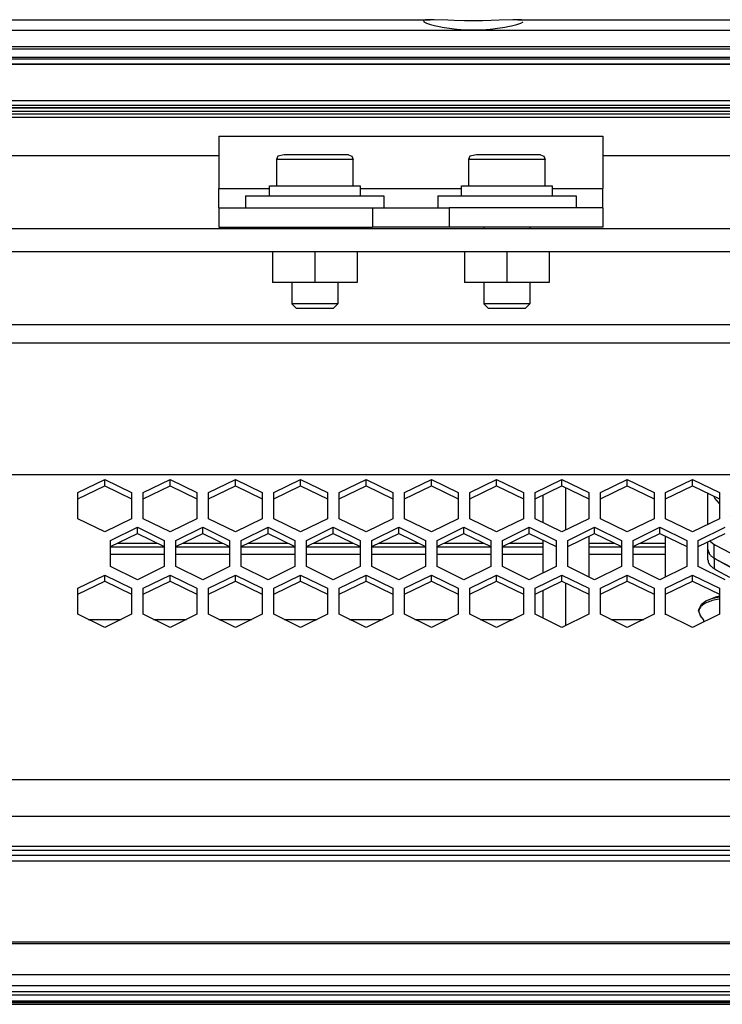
# Model space of a CAD drawing. Header units: millimetres. Extents: x -1168 to 272, y 384 to 518.
# Tile 11 of 30: x -829 to -738, y 389 to 518. Entities that reach past the tile are written whole.
import ezdxf

# ---------------------------------------------------------------- set-up
doc = ezdxf.new("R2010")
doc.units = ezdxf.units.MM

# ---------------------------------------------------------------- blocks, each defined once
blk = doc.blocks.new('Tragblech-Elektronik', base_point=(-1010.3, 438.71))
at = {"color": 7, "linetype": 'Continuous'}
for p, q in [((-758.14, 451.14), (-758.14, 456.68)), ((-761.14, 455.7), (-761.14, 452.12)), ((-755.14, 450.34), (-755.14, 445.05)), ((-817.4, 448.98), (-810.4, 448.98)), ((-808.9, 448.98), (-801.9, 448.98)), ((-800.4, 448.98), (-793.4, 448.98)), ((-791.9, 448.98), (-784.9, 448.98)), ((-783.39, 448.98), (-776.39, 448.98)), ((-774.89, 448.98), (-767.89, 448.98)), ((-766.39, 448.98), (-761.14, 448.98)), ((-761.14, 449.85), (-761.14, 445.53)), ((-755.14, 448.98), (-750.89, 448.98)), ((-749.39, 448.98), (-745.14, 448.98)), ((-810.4, 447.95), (-817.4, 447.95)), ((-801.9, 447.95), (-808.9, 447.95)), ((-793.4, 447.95), (-800.4, 447.95)), ((-784.9, 447.95), (-791.9, 447.95)), ((-776.39, 447.95), (-783.39, 447.95)), ((-767.89, 447.95), (-774.89, 447.95)), ((-761.14, 447.95), (-766.39, 447.95)), ((-750.89, 447.95), (-755.14, 447.95)), ((-745.14, 447.95), (-749.39, 447.95)), ((-758.14, 438.71), (-758.14, 444.24)), ((-761.14, 443.27), (-761.14, 439.68))]:
    blk.add_line(p, q, dxfattribs=at)
at = {"color": 1, "linetype": 'Continuous'}
for p, q in [((-820.3, 439.51), (-816.01, 439.51)), ((-811.8, 439.51), (-807.51, 439.51)), ((-803.3, 439.51), (-799.01, 439.51)), ((-794.8, 439.51), (-790.51, 439.51)), ((-786.29, 439.51), (-782, 439.51)), ((-777.79, 439.51), (-773.5, 439.51)), ((-769.29, 439.51), (-765, 439.51)), ((-752.29, 439.51), (-748, 439.51))]:
    blk.add_line(p, q, dxfattribs=at)
blk = doc.blocks.new('Lueftermanschette_LM-80-40-20_OV__15', base_point=(-740.86, 438.81))
at = {"color": 7, "linetype": 'Continuous'}
for p, q in [((-739.34, 449.72), (-738.83, 449.28)), ((-738.65, 449.17), (-733.89, 446.7)), ((-739.42, 448.09), (-739.64, 448.63)), ((-738.56, 447.3), (-738.83, 447.47)), ((-735.38, 445.66), (-738.56, 447.3)), ((-729.8, 445.12), (-728.74, 444.75)), ((-726.14, 443.85), (-725.73, 443.73)), ((-736.66, 442.51), (-736.11, 442.49)), ((-736.11, 442.49), (-735.12, 442.34)), ((-734.72, 443.6), (-734.41, 443.46)), ((-726.14, 442.04), (-728.14, 442.73)), ((-723, 443.39), (-722.4, 443.39)), ((-718.39, 443.39), (-713.9, 443.39)), ((-709.89, 443.39), (-705.4, 443.39)), ((-701.39, 443.39), (-696.9, 443.39)), ((-692.89, 443.39), (-688.4, 443.39)), ((-684.39, 443.39), (-679.9, 443.39)), ((-671.75, 443.56), (-676.14, 442.04)), ((-740.86, 440.72), (-740.48, 441.51)), ((-740.48, 441.51), (-740.13, 441.77)), ((-740.13, 441.77), (-739.9, 441.92)), ((-739.9, 441.92), (-739.11, 442.23)), ((-739.11, 442.23), (-738.18, 442.43)), ((-735.12, 442.34), (-734.25, 442.09)), ((-734.25, 442.09), (-734.1, 442)), ((-734.1, 442), (-733.63, 441.77)), ((-733.63, 441.77), (-733.26, 441.43)), ((-733.26, 441.43), (-733.1, 441.26)), ((-733.1, 441.26), (-733.07, 441.02)), ((-724.07, 441.64), (-725.08, 441.8)), ((-721.14, 441.58), (-723, 441.58)), ((-712.64, 441.58), (-719.64, 441.58)), ((-704.14, 441.58), (-711.14, 441.58)), ((-695.64, 441.58), (-702.64, 441.58)), ((-687.14, 441.58), (-694.14, 441.58)), ((-679.28, 441.58), (-685.64, 441.58)), ((-678.72, 441.6), (-679.28, 441.58)), ((-676.78, 441.86), (-677.14, 441.81)), ((-676.14, 442.04), (-676.63, 441.9)), ((-740.59, 439.99), (-740.86, 440.72)), ((-740.23, 439.49), (-740.59, 439.99)), ((-733.27, 439.91), (-733.53, 439.53)), ((-732.96, 440.34), (-733.1, 440.12)), ((-733.07, 441.02), (-732.92, 440.71)), ((-732.92, 440.71), (-732.96, 440.34)), ((-740.11, 439.21), (-740.23, 439.49)), ((-733.53, 439.53), (-733.85, 438.81))]:
    blk.add_line(p, q, dxfattribs=at)
at = {"color": 1, "linetype": 'Continuous'}
for p, q in [((-738.83, 447.47), (-738.83, 449.28)), ((-725.73, 441.92), (-725.73, 443.73)), ((-723, 441.58), (-723, 443.39)), ((-679.28, 441.58), (-679.28, 443.09)), ((-676.63, 441.9), (-676.55, 443.07)), ((-736.64, 442.23), (-736.31, 442.22)), ((-735.43, 439.64), (-735.65, 439.69))]:
    blk.add_line(p, q, dxfattribs=at)
at = {"color": 7, "linetype": 'Continuous'}
for points in [[(-738.83, 449.28), (-738.8, 449.26), (-738.74, 449.22), (-738.68, 449.19), (-738.65, 449.17)], [(-676.78, 441.86), (-676.76, 441.87), (-676.7, 441.88), (-676.65, 441.9), (-676.63, 441.9)], [(-740.71, 440.17), (-740.69, 440.14), (-740.65, 440.08), (-740.61, 440.02), (-740.59, 439.99)]]:
    blk.add_open_spline(points, degree=3, dxfattribs=at)
for points, knots in [([(-734.02, 443.12), (-734.09, 443.19), (-734.21, 443.31), (-734.35, 443.42), (-734.41, 443.46)], [0, 0, 0, 0, 0.2900017, 0.5178309, 0.5178309, 0.5178309, 0.5178309]), ([(-725.73, 443.73), (-725.52, 443.68), (-725.09, 443.57), (-724.42, 443.47), (-723.71, 443.4), (-723.24, 443.39), (-723, 443.39)], [0, 0, 0, 0, 0.648753, 1.332748, 2.040918, 2.761376, 2.761376, 2.761376, 2.761376]), ([(-726.14, 442.04), (-726.07, 442.02), (-725.94, 441.98), (-725.8, 441.94), (-725.73, 441.92)], [0, 0, 0, 0, 0.2130865, 0.4267597, 0.4267597, 0.4267597, 0.4267597])]:
    blk.add_open_spline(points, degree=3, knots=knots, dxfattribs=at)
at = {"color": 1, "linetype": 'Continuous'}
for points, knots in [([(-738.21, 442.14), (-738.5, 442.09), (-739.04, 441.99), (-739.77, 441.73), (-740.33, 441.41), (-740.71, 441.03), (-740.88, 440.57), (-740.76, 440.31), (-740.71, 440.17)], [0, 0, 0, 0, 0.879172, 1.655753, 2.303555, 2.819191, 3.241098, 3.661495, 3.661495, 3.661495, 3.661495]), ([(-733.1, 440.12), (-733.05, 440.23), (-732.93, 440.44), (-732.97, 440.82), (-733.19, 441.17), (-733.55, 441.47), (-734.04, 441.74), (-734.64, 441.95), (-735.34, 442.12), (-735.83, 442.17), (-736.09, 442.2)], [0, 0, 0, 0, 0.362546, 0.704223, 1.086186, 1.548866, 2.105628, 2.751964, 3.472747, 4.24635, 4.24635, 4.24635, 4.24635]), ([(-735.43, 439.64), (-735.31, 439.61), (-735.07, 439.55), (-734.7, 439.4), (-734.32, 439.2), (-734.13, 438.97), (-734.05, 438.86)], [0, 0, 0, 0, 0.376109, 0.720574, 1.220337, 1.615306, 1.615306, 1.615306, 1.615306])]:
    blk.add_open_spline(points, degree=3, knots=knots, dxfattribs=at)
blk.add_open_spline([(-736.09, 442.2), (-736.13, 442.21), (-736.2, 442.21), (-736.27, 442.22), (-736.31, 442.22)], degree=3, dxfattribs=at)
blk = doc.blocks.new('Luefterblech__16', base_point=(-745.14, 440.11))
at = {"color": 7, "linetype": 'Continuous'}
for p, q in [((-739.64, 451.88), (-739.64, 455.94)), ((-745.14, 452.6), (-745.14, 455.22)), ((-745.14, 445.05), (-745.14, 450.34)), ((-739.64, 447.27), (-739.64, 449.61)), ((-738.56, 447.3), (-738.83, 447.47)), ((-735.47, 445.62), (-738.56, 447.3)), ((-738.56, 445.94), (-738.83, 446.11)), ((-736.79, 444.98), (-738.56, 445.94)), ((-734.56, 443.77), (-735.56, 442.74)), ((-745.14, 440.11), (-745.14, 442.78)), ((-738.14, 442.52), (-738.65, 442.41)), ((-736.15, 442.62), (-736.64, 442.64)), ((-734, 443.15), (-734, 441.95)), ((-731.51, 443.69), (-733.69, 443.31)), ((-731.27, 442.37), (-731.27, 443.57)), ((-726.14, 442.04), (-728.14, 442.7)), ((-671.65, 443.52), (-676.14, 442.04)), ((-671.01, 442.37), (-671.01, 443.2)), ((-738.65, 442.41), (-739.07, 442.24)), ((-733.69, 441.95), (-731.27, 442.37)), ((-729.64, 441.83), (-731.27, 442.37)), ((-726.14, 440.68), (-728.14, 441.34)), ((-721.14, 441.58), (-723, 441.58)), ((-712.64, 441.58), (-719.64, 441.58)), ((-704.14, 441.58), (-711.14, 441.58)), ((-695.64, 441.58), (-702.64, 441.58)), ((-687.14, 441.58), (-694.14, 441.58)), ((-679.28, 441.58), (-685.64, 441.58)), ((-678.82, 441.59), (-679.28, 441.58)), ((-678.64, 441.61), (-678.82, 441.59)), ((-676.14, 442.04), (-676.55, 441.92)), ((-671.01, 442.37), (-670.14, 442.22)), ((-723, 440.22), (-721.14, 440.22)), ((-719.64, 440.22), (-712.64, 440.22)), ((-711.14, 440.22), (-704.14, 440.22)), ((-702.64, 440.22), (-695.64, 440.22)), ((-694.14, 440.22), (-687.14, 440.22)), ((-685.64, 440.22), (-679.28, 440.22)), ((-678.82, 440.23), (-679.28, 440.22)), ((-678.64, 440.25), (-678.82, 440.23))]:
    blk.add_line(p, q, dxfattribs=at)
at = {"color": 1, "linetype": 'Continuous'}
for p, q in [((-738.83, 447.47), (-738.83, 446.11)), ((-733.69, 443.31), (-733.69, 441.95)), ((-725.73, 441.92), (-725.73, 440.56)), ((-723, 441.58), (-723, 440.22)), ((-679.28, 441.58), (-679.28, 440.22)), ((-676.55, 441.92), (-676.55, 440.56))]:
    blk.add_line(p, q, dxfattribs=at)
at = {"color": 7, "linetype": 'Continuous'}
for points, knots in [([(-739.64, 448.63), (-739.63, 448.53), (-739.61, 448.31), (-739.43, 448), (-739.17, 447.72), (-738.95, 447.56), (-738.83, 447.47)], [0, 0, 0, 0, 0.30949, 0.646156, 1.02957, 1.469999, 1.469999, 1.469999, 1.469999]), ([(-739.64, 447.27), (-739.63, 447.17), (-739.61, 446.95), (-739.43, 446.65), (-739.17, 446.36), (-738.95, 446.2), (-738.83, 446.11)], [0, 0, 0, 0, 0.30949, 0.646156, 1.02957, 1.469999, 1.469999, 1.469999, 1.469999]), ([(-736.15, 442.62), (-736.1, 442.62), (-735.99, 442.62), (-735.81, 442.62), (-735.66, 442.68), (-735.59, 442.73), (-735.56, 442.74)], [0, 0, 0, 0, 0.1333493, 0.3479551, 0.5191717, 0.6101267, 0.6101267, 0.6101267, 0.6101267]), ([(-733.69, 443.31), (-733.72, 443.3), (-733.77, 443.28), (-733.86, 443.27), (-733.93, 443.2), (-733.97, 443.17), (-734, 443.15)], [0, 0, 0, 0, 0.087434, 0.174868, 0.2637706, 0.3526733, 0.3526733, 0.3526733, 0.3526733]), ([(-733.69, 441.95), (-733.72, 441.94), (-733.77, 441.92), (-733.86, 441.91), (-733.93, 441.85), (-733.97, 441.81), (-734, 441.79)], [0, 0, 0, 0, 0.0874344, 0.1748688, 0.2637717, 0.3526745, 0.3526745, 0.3526745, 0.3526745]), ([(-726.14, 442.04), (-726.07, 442.02), (-725.93, 441.98), (-725.8, 441.94), (-725.73, 441.92)], [0, 0, 0, 0, 0.2130832, 0.4267531, 0.4267531, 0.4267531, 0.4267531]), ([(-725.73, 441.92), (-725.52, 441.87), (-725.09, 441.76), (-724.41, 441.66), (-723.71, 441.59), (-723.24, 441.58), (-723, 441.58)], [0, 0, 0, 0, 0.648739, 1.332724, 2.040888, 2.761344, 2.761344, 2.761344, 2.761344]), ([(-677.05, 441.8), (-676.97, 441.82), (-676.8, 441.86), (-676.63, 441.9), (-676.55, 441.92)], [0, 0, 0, 0, 0.2624111, 0.5181482, 0.5181482, 0.5181482, 0.5181482]), ([(-676.55, 440.56), (-675.59, 440.84), (-673.73, 441.38), (-671.9, 442.04), (-671.01, 442.37)], [0, 0, 0, 0, 2.980038, 5.830665, 5.830665, 5.830665, 5.830665]), ([(-726.14, 440.68), (-726.07, 440.66), (-725.93, 440.62), (-725.8, 440.58), (-725.73, 440.56)], [0, 0, 0, 0, 0.2130825, 0.4267516, 0.4267516, 0.4267516, 0.4267516]), ([(-725.73, 440.56), (-725.52, 440.51), (-725.09, 440.4), (-724.41, 440.3), (-723.71, 440.23), (-723.24, 440.22), (-723, 440.22)], [0, 0, 0, 0, 0.648739, 1.332724, 2.040888, 2.761344, 2.761344, 2.761344, 2.761344]), ([(-677.05, 440.44), (-676.97, 440.46), (-676.8, 440.5), (-676.63, 440.54), (-676.55, 440.56)], [0, 0, 0, 0, 0.2624118, 0.5181494, 0.5181494, 0.5181494, 0.5181494])]:
    blk.add_open_spline(points, degree=3, knots=knots, dxfattribs=at)
blk = doc.blocks.new('Luefter-Papst-8412N-2GME__17', base_point=(-738.86, 443.39))
at = {"color": 7, "linetype": 'Continuous'}
for p, q in [((-682.5, 456.75), (-681.05, 454.99)), ((-673.77, 456.86), (-670.14, 453.78)), ((-738.75, 455.32), (-738.86, 455.56)), ((-738.14, 454.61), (-738.75, 455.32)), ((-717.91, 456.06), (-715.78, 453.55)), ((-687.92, 455.03), (-687.42, 455.35)), ((-684.99, 455.53), (-682.29, 453.4)), ((-682.29, 453.4), (-684.32, 455.86)), ((-680.53, 456.13), (-678.64, 454.53)), ((-671.97, 451.71), (-676.48, 455.54)), ((-719.64, 452.73), (-712.64, 454.21)), ((-714.37, 455.03), (-712.64, 454.39)), ((-682.29, 453.4), (-681.05, 454.99)), ((-735.71, 452.15), (-736.73, 452.94)), ((-711.14, 453.84), (-710.6, 453.65)), ((-706.07, 452.77), (-704.16, 452.6)), ((-700.75, 451.68), (-695.64, 452.76)), ((-694.14, 453.08), (-693.33, 453.25)), ((-677.14, 453.26), (-675.34, 451.72)), ((-725.76, 451.44), (-721.83, 452.27)), ((-704.94, 452.22), (-708.71, 451.42)), ((-730.26, 448.71), (-731.53, 449.42)), ((-727.07, 449.82), (-727.07, 447.54)), ((-717.89, 449.48), (-723.89, 448.21)), ((-715.39, 448.59), (-709.92, 449.74)), ((-725.39, 447.89), (-727.07, 447.54)), ((-723.89, 446.79), (-716.89, 448.27)), ((-674.39, 447.74), (-676.33, 446.95)), ((-725.95, 447.14), (-725.39, 446.95)), ((-725.39, 446.79), (-725.95, 446.95)), ((-676.33, 446.95), (-680.2, 445.8)), ((-721.07, 445.5), (-723.65, 446.27)), ((-719.42, 445.15), (-721.07, 445.5)), ((-689.59, 443.97), (-692.25, 443.61)), ((-706.62, 443.39), (-709.5, 443.58)), ((-692.25, 443.61), (-692.46, 443.6))]:
    blk.add_line(p, q, dxfattribs=at)
for points, knots in [([(-716.8, 456.57), (-716.44, 456.29), (-715.68, 455.7), (-714.82, 455.26), (-714.37, 455.03)], [0, 0, 0, 0, 1.36608, 2.891084, 2.891084, 2.891084, 2.891084]), ([(-693.33, 453.25), (-692.35, 453.48), (-690.49, 453.91), (-688.74, 454.67), (-687.92, 455.03)], [0, 0, 0, 0, 3.017833, 5.712367, 5.712367, 5.712367, 5.712367]), ([(-710.6, 453.65), (-709.87, 453.46), (-708.38, 453.09), (-706.85, 452.88), (-706.07, 452.77)], [0, 0, 0, 0, 2.249365, 4.617864, 4.617864, 4.617864, 4.617864]), ([(-730.26, 448.71), (-729.57, 448.39), (-728.16, 447.75), (-726.7, 447.22), (-725.95, 446.95)], [0, 0, 0, 0, 2.263613, 4.647762, 4.647762, 4.647762, 4.647762]), ([(-727.07, 447.54), (-726.89, 447.47), (-726.52, 447.33), (-726.14, 447.2), (-725.95, 447.14)], [0, 0, 0, 0, 0.590777, 1.188516, 1.188516, 1.188516, 1.188516])]:
    blk.add_open_spline(points, degree=3, knots=knots, dxfattribs=at)
blk = doc.blocks.new('Luefter-kpl_1__18', base_point=(-738.86, 443.39))
blk.add_blockref('Luefter-Papst-8412N-2GME__17', (-738.86, 443.39))
blk = doc.blocks.new('Luefter-mont_', base_point=(-745.14, 438.81))
for name, p in [('Luefter-kpl_1__18', (-738.86, 443.39)), ('Luefterblech__16', (-745.14, 440.11)), ('Lueftermanschette_LM-80-40-20_OV__15', (-740.86, 438.81))]:
    blk.add_blockref(name, p)
blk = doc.blocks.new('Elektronikeinheit-kpl_-S120', base_point=(-1010.3, 438.49))
for name, p in [('Tragblech-Elektronik', (-1010.3, 438.71)), ('Luefter-mont_', (-745.14, 438.81))]:
    blk.add_blockref(name, p)
blk = doc.blocks.new('Gehaeuseblech-oben-S120__24', base_point=(-1045.22, 413.82))
at = {"color": 1, "linetype": 'Continuous'}
for p, q in [((-583.31, 475.47), (-973.31, 475.47)), ((-1042.78, 458.38), (-512.35, 458.38)), ((-655.64, 418.63), (-1045.09, 418.63)), ((-655.14, 413.82), (-1045.22, 413.82))]:
    blk.add_line(p, q, dxfattribs=at)
at = {"color": 7, "linetype": 'Continuous'}
for p, q in [((-821.65, 456.02), (-818.15, 457.73)), ((-821.65, 455.22), (-818.15, 456.92)), ((-818.15, 457.73), (-814.65, 456.02)), ((-818.15, 456.92), (-818.15, 457.73)), ((-818.15, 456.92), (-814.65, 455.22)), ((-813.15, 456.02), (-809.65, 457.73)), ((-813.15, 455.22), (-809.65, 456.92)), ((-809.65, 457.73), (-806.15, 456.02)), ((-809.65, 456.92), (-809.65, 457.73)), ((-809.65, 456.92), (-806.15, 455.22)), ((-804.65, 456.02), (-801.15, 457.73)), ((-804.65, 455.22), (-801.15, 456.92)), ((-801.15, 457.73), (-797.65, 456.02)), ((-801.15, 456.92), (-801.15, 457.73)), ((-801.15, 456.92), (-797.65, 455.22)), ((-796.15, 456.02), (-792.65, 457.73)), ((-796.15, 455.22), (-792.65, 456.92)), ((-792.65, 457.73), (-789.15, 456.02)), ((-792.65, 456.92), (-792.65, 457.73)), ((-792.65, 456.92), (-789.15, 455.22)), ((-787.64, 456.02), (-784.14, 457.73)), ((-787.64, 455.22), (-784.14, 456.92)), ((-784.14, 457.73), (-780.64, 456.02)), ((-784.14, 456.92), (-784.14, 457.73)), ((-784.14, 456.92), (-780.64, 455.22)), ((-779.14, 456.02), (-775.64, 457.73)), ((-779.14, 455.22), (-775.64, 456.92)), ((-775.64, 457.73), (-772.14, 456.02)), ((-775.64, 456.92), (-775.64, 457.73)), ((-775.64, 456.92), (-772.14, 455.22)), ((-770.64, 456.02), (-767.14, 457.73)), ((-770.64, 455.22), (-767.14, 456.92)), ((-767.14, 457.73), (-763.64, 456.02)), ((-767.14, 456.92), (-767.14, 457.73)), ((-767.14, 456.92), (-763.64, 455.22)), ((-762.14, 456.02), (-758.64, 457.73)), ((-762.14, 455.22), (-758.64, 456.92)), ((-758.64, 457.73), (-755.14, 456.02)), ((-758.64, 456.92), (-758.64, 457.73)), ((-758.64, 456.92), (-755.14, 455.22)), ((-753.64, 456.02), (-750.14, 457.73)), ((-753.64, 455.22), (-750.14, 456.92)), ((-750.14, 457.73), (-746.64, 456.02)), ((-750.14, 456.92), (-750.14, 457.73)), ((-750.14, 456.92), (-746.64, 455.22)), ((-745.14, 456.02), (-741.64, 457.73)), ((-745.14, 455.22), (-741.64, 456.92)), ((-741.64, 457.73), (-738.14, 456.02)), ((-741.64, 456.92), (-741.64, 457.73)), ((-741.64, 456.92), (-738.14, 455.22)), ((-821.65, 452.6), (-821.65, 456.02)), ((-814.65, 456.02), (-814.65, 452.6)), ((-813.15, 452.6), (-813.15, 456.02)), ((-806.15, 456.02), (-806.15, 452.6)), ((-804.65, 452.6), (-804.65, 456.02)), ((-797.65, 456.02), (-797.65, 452.6)), ((-796.15, 452.6), (-796.15, 456.02)), ((-789.15, 456.02), (-789.15, 452.6)), ((-787.64, 452.6), (-787.64, 456.02)), ((-780.64, 456.02), (-780.64, 452.6)), ((-779.14, 452.6), (-779.14, 456.02)), ((-772.14, 456.02), (-772.14, 452.6)), ((-770.64, 452.6), (-770.64, 456.02)), ((-763.64, 456.02), (-763.64, 452.6)), ((-762.14, 452.6), (-762.14, 456.02)), ((-755.14, 456.02), (-755.14, 452.6)), ((-753.64, 452.6), (-753.64, 456.02)), ((-746.64, 456.02), (-746.64, 452.6)), ((-745.14, 452.6), (-745.14, 456.02)), ((-738.14, 456.02), (-738.14, 452.6)), ((-818.15, 450.9), (-821.65, 452.6)), ((-814.65, 452.6), (-818.15, 450.9)), ((-817.4, 449.8), (-813.9, 451.51)), ((-813.9, 450.7), (-813.9, 451.51)), ((-813.9, 451.51), (-810.4, 449.8)), ((-809.65, 450.9), (-813.15, 452.6)), ((-806.15, 452.6), (-809.65, 450.9)), ((-808.9, 449.8), (-805.4, 451.51)), ((-805.4, 450.7), (-805.4, 451.51)), ((-805.4, 451.51), (-801.9, 449.8)), ((-801.15, 450.9), (-804.65, 452.6)), ((-797.65, 452.6), (-801.15, 450.9)), ((-800.4, 449.8), (-796.9, 451.51)), ((-796.9, 450.7), (-796.9, 451.51)), ((-796.9, 451.51), (-793.4, 449.8)), ((-792.65, 450.9), (-796.15, 452.6)), ((-789.15, 452.6), (-792.65, 450.9)), ((-791.9, 449.8), (-788.4, 451.51)), ((-788.4, 451.51), (-784.9, 449.8)), ((-788.4, 450.7), (-788.4, 451.51)), ((-784.14, 450.9), (-787.64, 452.6)), ((-780.64, 452.6), (-784.14, 450.9)), ((-783.39, 449.8), (-779.89, 451.51)), ((-779.89, 450.7), (-779.89, 451.51)), ((-779.89, 451.51), (-776.39, 449.8)), ((-775.64, 450.9), (-779.14, 452.6)), ((-772.14, 452.6), (-775.64, 450.9)), ((-774.89, 449.8), (-771.39, 451.51)), ((-771.39, 450.7), (-771.39, 451.51)), ((-771.39, 451.51), (-767.89, 449.8)), ((-767.14, 450.9), (-770.64, 452.6)), ((-763.64, 452.6), (-767.14, 450.9)), ((-766.39, 449.8), (-762.89, 451.51)), ((-762.89, 451.51), (-759.39, 449.8)), ((-762.89, 450.7), (-762.89, 451.51)), ((-758.64, 450.9), (-762.14, 452.6)), ((-755.14, 452.6), (-758.64, 450.9)), ((-757.89, 449.8), (-754.39, 451.51)), ((-754.39, 451.51), (-750.89, 449.8)), ((-754.39, 450.7), (-754.39, 451.51)), ((-750.14, 450.9), (-753.64, 452.6)), ((-746.64, 452.6), (-750.14, 450.9)), ((-749.39, 449.8), (-745.89, 451.51)), ((-745.89, 451.51), (-742.39, 449.8)), ((-745.89, 450.7), (-745.89, 451.51)), ((-741.64, 450.9), (-745.14, 452.6)), ((-738.14, 452.6), (-741.64, 450.9)), ((-740.89, 449.8), (-737.39, 451.51)), ((-817.4, 449), (-813.9, 450.7)), ((-813.9, 450.7), (-810.4, 449)), ((-808.9, 449), (-805.4, 450.7)), ((-805.4, 450.7), (-801.9, 449)), ((-800.4, 449), (-796.9, 450.7)), ((-796.9, 450.7), (-793.4, 449)), ((-791.9, 449), (-788.4, 450.7)), ((-788.4, 450.7), (-784.9, 449)), ((-783.39, 449), (-779.89, 450.7)), ((-779.89, 450.7), (-776.39, 449)), ((-774.89, 449), (-771.39, 450.7)), ((-771.39, 450.7), (-767.89, 449)), ((-766.39, 449), (-762.89, 450.7)), ((-762.89, 450.7), (-759.39, 449)), ((-757.89, 449), (-754.39, 450.7)), ((-754.39, 450.7), (-750.89, 449)), ((-749.39, 449), (-745.89, 450.7)), ((-745.89, 450.7), (-742.39, 449)), ((-740.89, 449), (-737.39, 450.7)), ((-817.4, 446.39), (-817.4, 449.8)), ((-810.4, 449.8), (-810.4, 446.39)), ((-808.9, 446.39), (-808.9, 449.8)), ((-801.9, 449.8), (-801.9, 446.39)), ((-800.4, 446.39), (-800.4, 449.8)), ((-793.4, 449.8), (-793.4, 446.39)), ((-791.9, 446.39), (-791.9, 449.8)), ((-784.9, 449.8), (-784.9, 446.39)), ((-783.39, 446.39), (-783.39, 449.8)), ((-776.39, 449.8), (-776.39, 446.39)), ((-774.89, 446.39), (-774.89, 449.8)), ((-767.89, 449.8), (-767.89, 446.39)), ((-766.39, 446.39), (-766.39, 449.8)), ((-759.39, 449.8), (-759.39, 446.39)), ((-757.89, 446.39), (-757.89, 449.8)), ((-750.89, 449.8), (-750.89, 446.39)), ((-749.39, 446.39), (-749.39, 449.8)), ((-742.39, 449.8), (-742.39, 446.39)), ((-740.89, 446.39), (-740.89, 449.8)), ((-813.9, 444.68), (-817.4, 446.39)), ((-810.4, 446.39), (-813.9, 444.68)), ((-805.4, 444.68), (-808.9, 446.39)), ((-801.9, 446.39), (-805.4, 444.68)), ((-796.9, 444.68), (-800.4, 446.39)), ((-793.4, 446.39), (-796.9, 444.68)), ((-788.4, 444.68), (-791.9, 446.39)), ((-784.9, 446.39), (-788.4, 444.68)), ((-779.89, 444.68), (-783.39, 446.39)), ((-776.39, 446.39), (-779.89, 444.68)), ((-771.39, 444.68), (-774.89, 446.39)), ((-767.89, 446.39), (-771.39, 444.68)), ((-762.89, 444.68), (-766.39, 446.39)), ((-759.39, 446.39), (-762.89, 444.68)), ((-754.39, 444.68), (-757.89, 446.39)), ((-750.89, 446.39), (-754.39, 444.68)), ((-745.89, 444.68), (-749.39, 446.39)), ((-742.39, 446.39), (-745.89, 444.68)), ((-737.39, 444.68), (-740.89, 446.39)), ((-821.65, 443.58), (-818.15, 445.29)), ((-818.15, 445.29), (-814.65, 443.58)), ((-818.15, 444.49), (-818.15, 445.29)), ((-813.15, 443.58), (-809.65, 445.29)), ((-809.65, 445.29), (-806.15, 443.58)), ((-809.65, 444.49), (-809.65, 445.29)), ((-804.65, 443.58), (-801.15, 445.29)), ((-801.15, 445.29), (-797.65, 443.58)), ((-801.15, 444.49), (-801.15, 445.29)), ((-796.15, 443.58), (-792.65, 445.29)), ((-792.65, 445.29), (-789.15, 443.58)), ((-792.65, 444.49), (-792.65, 445.29)), ((-787.64, 443.58), (-784.14, 445.29)), ((-784.14, 444.49), (-784.14, 445.29)), ((-784.14, 445.29), (-780.64, 443.58)), ((-779.14, 443.58), (-775.64, 445.29)), ((-775.64, 445.29), (-772.14, 443.58)), ((-775.64, 444.49), (-775.64, 445.29)), ((-770.64, 443.58), (-767.14, 445.29)), ((-767.14, 445.29), (-763.64, 443.58)), ((-767.14, 444.49), (-767.14, 445.29)), ((-762.14, 443.58), (-758.64, 445.29)), ((-758.64, 445.29), (-755.14, 443.58)), ((-758.64, 444.49), (-758.64, 445.29)), ((-753.64, 443.58), (-750.14, 445.29)), ((-750.14, 445.29), (-746.64, 443.58)), ((-750.14, 444.49), (-750.14, 445.29)), ((-745.14, 443.58), (-741.64, 445.29)), ((-741.64, 445.29), (-738.14, 443.58)), ((-741.64, 444.49), (-741.64, 445.29)), ((-821.65, 442.78), (-818.15, 444.49)), ((-818.15, 444.49), (-814.65, 442.78)), ((-813.15, 442.78), (-809.65, 444.49)), ((-809.65, 444.49), (-806.15, 442.78)), ((-804.65, 442.78), (-801.15, 444.49)), ((-801.15, 444.49), (-797.65, 442.78)), ((-796.15, 442.78), (-792.65, 444.49)), ((-792.65, 444.49), (-789.15, 442.78)), ((-787.64, 442.78), (-784.14, 444.49)), ((-784.14, 444.49), (-780.64, 442.78)), ((-779.14, 442.78), (-775.64, 444.49)), ((-775.64, 444.49), (-772.14, 442.78)), ((-770.64, 442.78), (-767.14, 444.49)), ((-767.14, 444.49), (-763.64, 442.78)), ((-762.14, 442.78), (-758.64, 444.49)), ((-758.64, 444.49), (-755.14, 442.78)), ((-753.64, 442.78), (-750.14, 444.49)), ((-750.14, 444.49), (-746.64, 442.78)), ((-745.14, 442.78), (-741.64, 444.49)), ((-741.64, 444.49), (-738.14, 442.78)), ((-821.65, 440.17), (-821.65, 443.58)), ((-814.65, 443.58), (-814.65, 440.17)), ((-813.15, 440.17), (-813.15, 443.58)), ((-806.15, 443.58), (-806.15, 440.17)), ((-804.65, 440.17), (-804.65, 443.58)), ((-797.65, 443.58), (-797.65, 440.17)), ((-796.15, 440.17), (-796.15, 443.58)), ((-789.15, 443.58), (-789.15, 440.17)), ((-787.64, 440.17), (-787.64, 443.58)), ((-780.64, 443.58), (-780.64, 440.17)), ((-779.14, 440.17), (-779.14, 443.58)), ((-772.14, 443.58), (-772.14, 440.17)), ((-770.64, 440.17), (-770.64, 443.58)), ((-763.64, 443.58), (-763.64, 440.17)), ((-762.14, 440.17), (-762.14, 443.58)), ((-755.14, 443.58), (-755.14, 440.17)), ((-753.64, 440.17), (-753.64, 443.58)), ((-746.64, 443.58), (-746.64, 440.17)), ((-745.14, 440.17), (-745.14, 443.58)), ((-738.14, 443.58), (-738.14, 440.17)), ((-818.15, 438.46), (-821.65, 440.17)), ((-814.65, 440.17), (-818.15, 438.46)), ((-809.65, 438.46), (-813.15, 440.17)), ((-806.15, 440.17), (-809.65, 438.46)), ((-801.15, 438.46), (-804.65, 440.17)), ((-797.65, 440.17), (-801.15, 438.46)), ((-792.65, 438.46), (-796.15, 440.17)), ((-789.15, 440.17), (-792.65, 438.46)), ((-784.14, 438.46), (-787.64, 440.17)), ((-780.64, 440.17), (-784.14, 438.46)), ((-775.64, 438.46), (-779.14, 440.17)), ((-772.14, 440.17), (-775.64, 438.46)), ((-767.14, 438.46), (-770.64, 440.17)), ((-763.64, 440.17), (-767.14, 438.46)), ((-758.64, 438.46), (-762.14, 440.17)), ((-755.14, 440.17), (-758.64, 438.46)), ((-750.14, 438.46), (-753.64, 440.17)), ((-746.64, 440.17), (-750.14, 438.46)), ((-741.64, 438.46), (-745.14, 440.17)), ((-738.14, 440.17), (-741.64, 438.46))]:
    blk.add_line(p, q, dxfattribs=at)
blk = doc.blocks.new('Gehaeuseblech-unten-S120', base_point=(-1006.49, 449.44))
at = {"color": 1, "linetype": 'Continuous'}
for p, q in [((-816.49, 449.44), (-811.32, 449.44)), ((-807.99, 449.44), (-802.82, 449.44)), ((-799.49, 449.44), (-794.32, 449.44)), ((-790.99, 449.44), (-785.82, 449.44)), ((-782.48, 449.44), (-777.31, 449.44)), ((-773.98, 449.44), (-768.81, 449.44)), ((-765.48, 449.44), (-761.14, 449.44)), ((-755.14, 449.44), (-751.81, 449.44)), ((-748.48, 449.44), (-745.14, 449.44))]:
    blk.add_line(p, q, dxfattribs=at)
blk = doc.blocks.new('Fuehrung-S120__26', base_point=(-1001.14, 504.87))
at = {"color": 7, "linetype": 'Continuous'}
for p, q in [((-1001.14, 517.62), (-775.79, 517.62)), ((-776.39, 517.6), (-776.67, 517.55)), ((-776.67, 517.55), (-776.62, 517.34)), ((-776.62, 517.34), (-776.29, 517.18)), ((-776.24, 517.61), (-776.39, 517.6)), ((-776.29, 517.18), (-775.76, 517)), ((-775.79, 517.62), (-776.24, 517.61)), ((-775.26, 517.61), (-775.79, 517.62)), ((-775.76, 517), (-775.06, 516.82)), ((-773.49, 517.55), (-775.26, 517.61)), ((-772.67, 517.52), (-773.49, 517.55)), ((-771.31, 517.49), (-772.67, 517.52)), ((-768.98, 517.49), (-771.31, 517.49)), ((-767.86, 517.52), (-768.98, 517.49)), ((-766.8, 517.55), (-767.86, 517.52)), ((-765.03, 517.61), (-766.8, 517.55)), ((-765.22, 516.82), (-764.52, 517)), ((-764.37, 517.62), (-765.03, 517.61)), ((-764.52, 517), (-764, 517.18)), ((-764.05, 517.61), (-764.37, 517.62)), ((-764.37, 517.62), (-435.79, 517.62)), ((-763.9, 517.6), (-764.05, 517.61)), ((-764, 517.18), (-763.67, 517.34)), ((-763.62, 517.55), (-763.9, 517.6)), ((-775.06, 516.82), (-774.81, 516.76)), ((-774.81, 516.76), (-774.21, 516.64)), ((-774.21, 516.64), (-772.67, 516.42)), ((-772.67, 516.42), (-772.3, 516.39)), ((-772.3, 516.39), (-771.24, 516.32)), ((-771.24, 516.32), (-770.14, 516.29)), ((-770.14, 516.29), (-769.05, 516.32)), ((-769.05, 516.32), (-767.99, 516.39)), ((-767.99, 516.39), (-767.62, 516.42)), ((-767.62, 516.42), (-766.08, 516.64)), ((-766.08, 516.64), (-765.48, 516.76)), ((-765.48, 516.76), (-765.22, 516.82)), ((-1001.14, 512.73), (-479.67, 512.73)), ((-491.7, 504.87), (-1001.14, 504.87))]:
    blk.add_line(p, q, dxfattribs=at)
at = {"color": 1, "linetype": 'Continuous'}
for p, q in [((140.86, 516.22), (-1001.14, 516.22)), ((140.86, 514.07), (-1001.14, 514.07)), ((140.86, 513.79), (-1001.14, 513.79)), ((-1001.14, 512.73), (-479.67, 512.73)), ((-479.92, 512.49), (-1001.14, 512.49)), ((-1001.14, 506.14), (-491.16, 506.14)), ((-1001.14, 505.72), (-491.46, 505.72)), ((-1001.14, 505.37), (-491.59, 505.37))]:
    blk.add_line(p, q, dxfattribs=at)
blk = doc.blocks.new('Dekorleiste-S120_1__27', base_point=(-1001.14, 506.16))
at = {"color": 1, "linetype": 'Continuous'}
for p, q in [((-1001.14, 511.83), (-480.41, 511.83)), ((-1001.14, 507.1), (-489.99, 507.1)), ((-1001.14, 506.5), (-490.84, 506.5)), ((-491.15, 506.16), (-1001.14, 506.16))]:
    blk.add_line(p, q, dxfattribs=at)
at = {"color": 7, "linetype": 'Continuous'}
blk.add_line((-480.41, 511.83), (-1001.14, 511.83), dxfattribs=at)
blk = doc.blocks.new('Rahmen-lang-S120__28', base_point=(-1039.18, 409.47))
at = {"color": 7, "linetype": 'Continuous'}
blk.add_line((-1039.18, 409.97), (-660.14, 409.97), dxfattribs=at)
at = {"color": 1, "linetype": 'Continuous'}
blk.add_line((-1039.18, 409.47), (-660.14, 409.47), dxfattribs=at)
blk = doc.blocks.new('Rahmendeckel-bearb__1__29', base_point=(-1039.18, 389.76))
at = {"color": 7, "linetype": 'Continuous'}
for p, q in [((-660.14, 408.77), (-1039.18, 408.77)), ((-1039.18, 389.76), (178.89, 389.76))]:
    blk.add_line(p, q, dxfattribs=at)
at = {"color": 1, "linetype": 'Continuous'}
for p, q in [((-1038.64, 408.08), (-660.14, 408.08)), ((-660.14, 397.47), (-1038.64, 397.47)), ((-660.14, 397.26), (-1038.64, 397.26)), ((-1038.64, 393.27), (178.36, 393.27)), ((178.36, 391.8), (-1038.64, 391.8)), ((178.36, 391.01), (-1038.64, 391.01)), ((178.36, 390.58), (-1038.64, 390.58)), ((178.36, 389.78), (-1038.64, 389.78))]:
    blk.add_line(p, q, dxfattribs=at)
blk = doc.blocks.new('Gehäuserahmen-lang__30', base_point=(-1039.18, 389.37))
at = {"color": 1, "linetype": 'Continuous'}
for p, q in [((178.89, 389.58), (-1039.18, 389.58)), ((131.36, 389.37), (-1039.18, 389.37))]:
    blk.add_line(p, q, dxfattribs=at)
at = {"color": 7, "linetype": 'Continuous'}
blk.add_line((131.36, 389.37), (-930.68, 389.37), dxfattribs=at)
blk = doc.blocks.new('Gehaeuse-kpl_-S120__49', base_point=(-1101.34, 384.31))
for name, p in [('Fuehrung-S120__26', (-1001.14, 504.87)), ('Dekorleiste-S120_1__27', (-1001.14, 506.16)), ('Gehaeuseblech-oben-S120__24', (-1045.22, 413.82)), ('Gehaeuseblech-unten-S120', (-1006.49, 449.44)), ('Rahmen-lang-S120__28', (-1039.18, 409.47)), ('Rahmendeckel-bearb__1__29', (-1039.18, 389.76)), ('Gehäuserahmen-lang__30', (-1039.18, 389.37))]:
    blk.add_blockref(name, p)
blk = doc.blocks.new('Steg__59', base_point=(-1037.22, 483.4))
at = {"color": 7, "linetype": 'Continuous'}
for p, q in [((-672.82, 490.4), (-1005.77, 490.4)), ((-672.82, 487.4), (-1005.77, 487.4)), ((-796.31, 487.4), (-796.31, 483.4)), ((-790.81, 487.4), (-790.81, 483.4)), ((-785.31, 487.4), (-785.31, 483.4)), ((-771.31, 487.4), (-771.31, 483.4)), ((-765.81, 487.4), (-765.81, 483.4)), ((-760.31, 487.4), (-760.31, 483.4)), ((-790.81, 483.4), (-796.31, 483.4)), ((-785.31, 483.4), (-790.81, 483.4)), ((-765.81, 483.4), (-771.31, 483.4)), ((-760.31, 483.4), (-765.81, 483.4))]:
    blk.add_line(p, q, dxfattribs=at)
blk = doc.blocks.new('Verstärkung-Brücke__63', base_point=(-1037.22, 432.4))
blk.add_blockref('Steg__59', (-1037.22, 483.4))
blk = doc.blocks.new('Zylinderschraube-11__70', base_point=(-770.81, 480))
at = {"color": 7, "linetype": 'Continuous'}
for p, q in [((-770.64, 499.83), (-770.81, 499.4)), ((-770.81, 499.4), (-770.81, 496)), ((-769.78, 500), (-770.64, 499.83)), ((-764.83, 500), (-769.78, 500)), ((-761.41, 500), (-764.83, 500)), ((-761.41, 500), (-760.99, 499.83)), ((-760.99, 499.83), (-760.81, 499.4)), ((-760.81, 496), (-760.81, 499.4)), ((-768.81, 490.6), (-768.81, 490.4)), ((-762.81, 490.6), (-762.81, 490.4)), ((-768.81, 483.4), (-768.81, 480.6)), ((-762.81, 483.4), (-762.81, 480.6)), ((-765.33, 480.6), (-768.81, 480.6)), ((-768.21, 480), (-768.81, 480.6)), ((-767.65, 480), (-768.21, 480)), ((-763.41, 480), (-767.65, 480)), ((-762.81, 480.6), (-765.33, 480.6)), ((-762.81, 480.6), (-763.41, 480))]:
    blk.add_line(p, q, dxfattribs=at)
at = {"color": 1, "linetype": 'Continuous'}
for p, q in [((-764.7, 499.4), (-770.81, 499.4)), ((-760.81, 499.4), (-764.7, 499.4))]:
    blk.add_line(p, q, dxfattribs=at)
blk = doc.blocks.new('05_02357_P_Scheibe_DIN9021_6_4-140HV_1__73', base_point=(-799.81, 493.1))
at = {"color": 7, "linetype": 'Continuous'}
for p, q in [((-799.81, 494.7), (-781.81, 494.7)), ((-799.81, 494.7), (-799.81, 493.1)), ((-781.81, 494.7), (-781.81, 493.1))]:
    blk.add_line(p, q, dxfattribs=at)
blk = doc.blocks.new('Zylinderschraube-12__74', base_point=(-795.81, 480))
at = {"color": 7, "linetype": 'Continuous'}
for p, q in [((-795.64, 499.83), (-795.81, 499.4)), ((-795.81, 499.4), (-795.81, 496)), ((-794.78, 500), (-795.64, 499.83)), ((-789.83, 500), (-794.78, 500)), ((-786.41, 500), (-789.83, 500)), ((-786.41, 500), (-785.99, 499.83)), ((-785.99, 499.83), (-785.81, 499.4)), ((-785.81, 496), (-785.81, 499.4)), ((-793.81, 490.6), (-793.81, 490.4)), ((-787.81, 490.6), (-787.81, 490.4)), ((-793.81, 483.4), (-793.81, 480.6)), ((-787.81, 483.4), (-787.81, 480.6)), ((-790.33, 480.6), (-793.81, 480.6)), ((-793.21, 480), (-793.81, 480.6)), ((-792.65, 480), (-793.21, 480)), ((-788.41, 480), (-792.65, 480)), ((-787.81, 480.6), (-790.33, 480.6)), ((-787.81, 480.6), (-788.41, 480))]:
    blk.add_line(p, q, dxfattribs=at)
at = {"color": 1, "linetype": 'Continuous'}
for p, q in [((-789.7, 499.4), (-795.81, 499.4)), ((-785.81, 499.4), (-789.7, 499.4))]:
    blk.add_line(p, q, dxfattribs=at)
blk = doc.blocks.new('Federring_DIN128-A6-7__75', base_point=(-796.71, 494.7))
at = {"color": 7, "linetype": 'Continuous'}
for p, q in [((-796.71, 496), (-784.91, 496)), ((-796.71, 494.7), (-796.71, 496)), ((-784.91, 496), (-784.91, 494.7))]:
    blk.add_line(p, q, dxfattribs=at)
blk = doc.blocks.new('Tragrohr_neigen__77', base_point=(-1144.96, 477.9))
at = {"color": 7, "linetype": 'Continuous'}
for p, q in [((-803.31, 499.9), (-1043.96, 499.89)), ((-480.81, 499.9), (-753.31, 499.9)), ((-973.31, 477.9), (-583.31, 477.9))]:
    blk.add_line(p, q, dxfattribs=at)
blk = doc.blocks.new('Rohrschelle-3__79', base_point=(-803.31, 490.6))
at = {"color": 7, "linetype": 'Continuous'}
for p, q in [((-803.31, 502.45), (-803.31, 495.62)), ((-803.31, 502.45), (-753.31, 502.45)), ((-753.31, 502.45), (-753.31, 495.62)), ((-803.31, 493.1), (-803.31, 495.62)), ((-753.31, 493.1), (-753.31, 495.62)), ((-803.31, 493.1), (-803.31, 490.6)), ((-803.31, 493.1), (-783.31, 493.1)), ((-783.31, 493.1), (-773.31, 493.1)), ((-753.31, 493.1), (-773.31, 493.1)), ((-753.31, 493.1), (-753.31, 490.6)), ((-803.31, 490.6), (-783.31, 490.6)), ((-773.31, 490.6), (-783.31, 490.6)), ((-753.31, 490.6), (-773.31, 490.6))]:
    blk.add_line(p, q, dxfattribs=at)
at = {"color": 1, "linetype": 'Continuous'}
for p, q in [((-803.31, 495.62), (-796.71, 495.62)), ((-784.91, 495.62), (-771.71, 495.62)), ((-759.91, 495.62), (-753.31, 495.62)), ((-783.31, 493.1), (-783.31, 490.6)), ((-773.31, 493.1), (-773.31, 490.6))]:
    blk.add_line(p, q, dxfattribs=at)
blk = doc.blocks.new('Träger-neigen__81', base_point=(-1144.96, 475.35))
for name, p in [('Rohrschelle-3__79', (-803.31, 490.6)), ('Tragrohr_neigen__77', (-1144.96, 477.9))]:
    blk.add_blockref(name, p)
blk = doc.blocks.new('05_02357_P_Scheibe_DIN9021_6_4-140HV', base_point=(-774.81, 493.1))
at = {"color": 7, "linetype": 'Continuous'}
for p, q in [((-774.81, 494.7), (-756.81, 494.7)), ((-774.81, 494.7), (-774.81, 493.1)), ((-756.81, 494.7), (-756.81, 493.1))]:
    blk.add_line(p, q, dxfattribs=at)
blk = doc.blocks.new('Federring_DIN128-A6-6', base_point=(-771.71, 494.7))
at = {"color": 7, "linetype": 'Continuous'}
for p, q in [((-771.71, 496), (-759.91, 496)), ((-771.71, 494.7), (-771.71, 496)), ((-759.91, 496), (-759.91, 494.7))]:
    blk.add_line(p, q, dxfattribs=at)
blk = doc.blocks.new('Haltebügel-P_O_-S120__108', base_point=(-1167.96, 399.72))
for name, p in [('Träger-neigen__81', (-1144.96, 475.35)), ('Zylinderschraube-12__74', (-795.81, 480)), ('Zylinderschraube-11__70', (-770.81, 480)), ('Federring_DIN128-A6-7__75', (-796.71, 494.7)), ('Federring_DIN128-A6-6', (-771.71, 494.7)), ('Verstärkung-Brücke__63', (-1037.22, 432.4)), ('05_02357_P_Scheibe_DIN9021_6_4-140HV_1__73', (-799.81, 493.1)), ('05_02357_P_Scheibe_DIN9021_6_4-140HV', (-774.81, 493.1))]:
    blk.add_blockref(name, p)
blk = doc.blocks.new('S120_1__109', base_point=(-1167.96, 384.31))
for name, p in [('Haltebügel-P_O_-S120__108', (-1167.96, 399.72)), ('Gehaeuse-kpl_-S120__49', (-1101.34, 384.31)), ('Elektronikeinheit-kpl_-S120', (-1010.3, 438.49))]:
    blk.add_blockref(name, p)
blk = doc.blocks.new('Drfsicht2', base_point=(-451, 508))
blk.add_blockref('S120_1__109', (-1167.96, 384.31))

msp = doc.modelspace()

# ---------------------------------------------------------------- block references
msp.add_blockref('Drfsicht2', (-451, 508))

doc.saveas('drawing.dxf')
